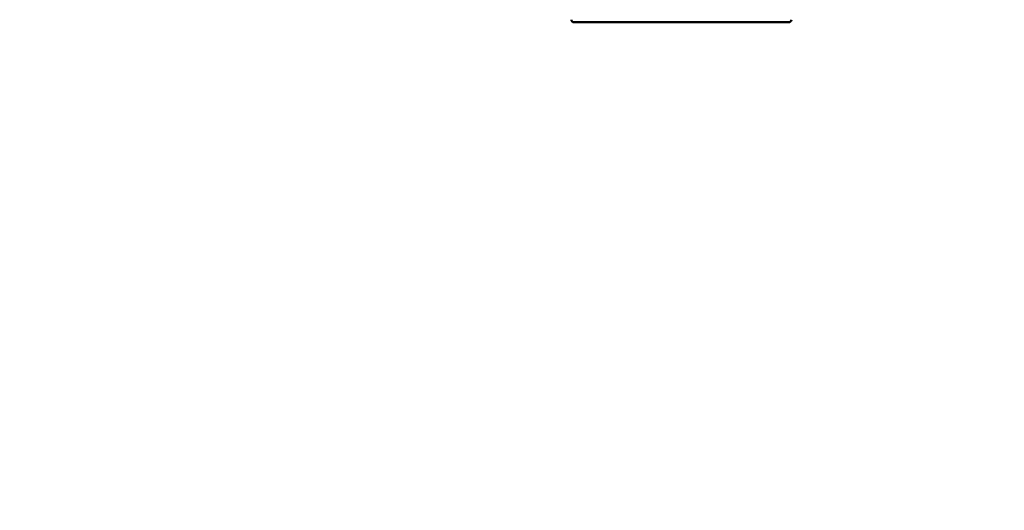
# Model space of a CAD drawing. Header units: millimetres. Extents: x 37 to 395, y 164 to 266.
# Tile 10 of 47: x 336 to 344, y 200 to 204. Entities that reach past the tile are written whole.
import ezdxf

# ---------------------------------------------------------------- set-up
doc = ezdxf.new("R2010")
doc.units = ezdxf.units.MM
doc.header["$LTSCALE"] = 0.75
doc.layers.add('Visible', color=7, linetype='Continuous', lineweight=50)
doc.layers.add('尺寸标注', color=3, linetype='Continuous', lineweight=25)
doc.styles.get("Standard").update_dxf_attribs({"font": 'arial.ttf'})
doc.dimstyles.new('Dim-ISO-25', dxfattribs={"dimtxt": 3.5, "dimasz": 3.5, "dimexe": 2.1, "dimexo": 2.1, "dimgap": 1.4, "dimtad": 1, "dimzin": 12, "dimdsep": 46, "dimtxsty": 'Standard', "dimcen": 0, "dimazin": 3, "dimtp": 0.1, "dimtm": 0.1, "dimtfac": 0.714286, "dimtmove": 0, "dimatfit": 3, "dimfxl": 1, "dimtzin": 12, "dimarcsym": 0})

# ---------------------------------------------------------------- blocks, each defined once
blk = doc.blocks.new('*D20')
at = {"layer": 'Defpoints', "color": 0, "transparency": 16777216}
for p in [(318.6376, 220.4329), (358.784, 187.735), (392.6929, 187.735)]:
    blk.add_point(p, dxfattribs=at)
at = {"layer": '尺寸标注', "color": 0, "lineweight": -2, "transparency": 16777216}
for p, q in [((320.7376, 220.4329), (394.7929, 220.4329)), ((392.6929, 216.9329), (392.6929, 191.235)), ((360.884, 187.735), (394.7929, 187.735))]:
    blk.add_line(p, q, dxfattribs=at)
at = {"layer": '尺寸标注', "color": 0, "transparency": 16777216}
for points in [[(392.1096, 216.9329), (393.2763, 216.9329), (392.6929, 220.4329)], [(392.1096, 191.235), (393.2763, 191.235), (392.6929, 187.735)]]:
    blk.add_solid(points, dxfattribs=at)
at = {"layer": '尺寸标注', "color": 0, "transparency": 16777216, "insert": (390.0156, 204.0839), "char_height": 2.5, "attachment_point": 5, "rotation": 90}
blk.add_mtext('32.7', dxfattribs=at)

msp = doc.modelspace()

# ---------------------------------------------------------------- linework, layer by layer
at = {"layer": 'Visible'}
for p, q in [((340.4469, 203.9101), (340.4472, 203.9101)), ((340.4472, 203.9101), (342.1072, 203.9101)), ((342.1072, 203.9101), (342.1075, 203.9101))]:
    msp.add_line(p, q, dxfattribs=at)
at = {"layer": 'Visible', "extrusion": (0, 0, -1)}
for centre, start, end in [((-340.4472, 203.9301), 270.86397, 359.13603), ((-342.1072, 203.9301), 180.86397, 269.13603)]:
    msp.add_arc(centre, 0.02, start, end, dxfattribs=at)

# ---------------------------------------------------------------- dimensions: what is measured, and where the dimension line sits
at = {"layer": '尺寸标注'}
dim = msp.add_linear_dim(base=(392.6929, 187.735), p1=(318.6376, 220.4329), p2=(358.784, 187.735), angle=90, dimstyle='Dim-ISO-25', override={"dimtxt": 2.5, "dimtoh": 1}, dxfattribs=at)
dim.commit()
dim.dimension.update_dxf_attribs({"geometry": '*D20', "text_midpoint": (390.0156, 204.0839)})

doc.saveas('drawing.dxf')
